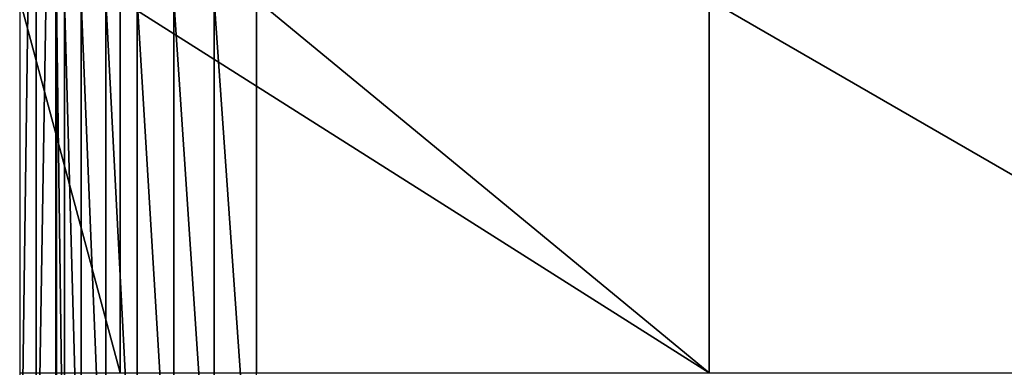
# Model space of a CAD drawing. Extents: x -100 to 100, y -50 to 50.
# Tile 4 of 19: x -100 to -51, y -18 to -1. Entities that reach past the tile are written whole.
import ezdxf

# ---------------------------------------------------------------- set-up
doc = ezdxf.new("R2010")
doc.units = 0

msp = doc.modelspace()

# ---------------------------------------------------------------- linework, layer by layer
at = {"layer": '1', "color": 254}
for points in [[(-100, -30), (-99.173718, -30, 9.444444), (-99.173718, 30, 9.444444)], [(-100, -30), (-99.173718, 30, 9.444444), (-100, 30)], [(-99.173718, -30, 9.444444), (-98.201622, -30, 20.555556), (-98.201622, 30, 20.555556)], [(-99.173718, -30, 9.444444), (-98.201622, 30, 20.555556), (-99.173718, 30, 9.444444)], [(-98.201622, -6, 20.555556), (-98.173975, -6, 20.871557), (-98.173975, 6, 20.871557)], [(-98.201622, -6, 20.555556), (-98.173975, 6, 20.871557), (-98.201622, 6, 20.555556)], [(-100, 0), (-100, -18.567464), (-95.000977, -18.567464)], [(-100, 0), (-95.000977, -18.567464), (-95.000977, 0)], [(-97.767756, -30, 22.947552), (-98.173975, 0, 20.871557), (-98.173975, -30, 20.871557)], [(-97.767756, -30, 22.947552), (-97.767756, 0, 22.947552), (-98.173975, 0, 20.871557)], [(-96.933941, -30, 24.89165), (-97.767756, 0, 22.947552), (-97.767756, -30, 22.947552)], [(-96.933941, -30, 24.89165), (-96.933941, 0, 24.89165), (-97.767756, 0, 22.947552)], [(-95.70984, -30, 26.616858), (-96.933941, 0, 24.89165), (-96.933941, -30, 24.89165)], [(-95.70984, -30, 26.616858), (-95.70984, 0, 26.616858), (-96.933941, 0, 24.89165)], [(-94.15023, -30, 28.045978), (-95.70984, 0, 26.616858), (-95.70984, -30, 26.616858)], [(-94.15023, -30, 28.045978), (-94.15023, 0, 28.045978), (-95.70984, 0, 26.616858)], [(-95.000977, 0), (-95.000977, -18.567464), (-65.679687, -18.567464)], [(-95.000977, 0), (-65.679687, -18.567464), (-65.679687, 0)], [(-92.324899, -30, 29.115059), (-94.15023, 0, 28.045978), (-94.15023, -30, 28.045978)], [(-92.324899, -30, 29.115059), (-92.324899, 0, 29.115059), (-94.15023, 0, 28.045978)], [(-90.315527, -30, 29.776262), (-92.324899, 0, 29.115059), (-92.324899, -30, 29.115059)], [(-90.315527, -30, 29.776262), (-90.315527, 0, 29.776262), (-92.324899, 0, 29.115059)], [(-88.212028, -30, 30), (-90.315527, 0, 29.776262), (-90.315527, -30, 29.776262)], [(-88.212028, -30, 30), (-88.212028, 0, 30), (-90.315527, 0, 29.776262)], [(-88.212028, 0, 30), (-88.212028, -18.567464, 30), (-65.679687, -18.567464, 30)], [(-88.212028, 0, 30), (-65.679687, -18.567464, 30), (-65.679687, 0, 30)], [(-65.679687, 0, 30), (-65.679687, -18.567464, 30), (-33.543555, -18.567464, 30)], [(-65.679687, 0, 30), (-33.543555, -18.567464, 30), (-33.543555, 0, 30)], [(-65.679687, 0), (-65.679687, -18.567464), (-33.543555, -18.567464)], [(-65.679687, 0), (-33.543555, -18.567464), (-33.543555, 0)], [(-98.201622, -18, 20.555556), (-98.173975, -18, 20.871557), (-98.173975, -6, 20.871557)], [(-98.201622, -18, 20.555556), (-98.173975, -6, 20.871557), (-98.201622, -6, 20.555556)], [(-98.201622, -30, 20.555556), (-98.173975, -30, 20.871557), (-98.173975, -18, 20.871557)], [(-98.201622, -30, 20.555556), (-98.173975, -18, 20.871557), (-98.201622, -18, 20.555556)]]:
    msp.add_3dface(points, dxfattribs=at)

doc.saveas('drawing.dxf')
